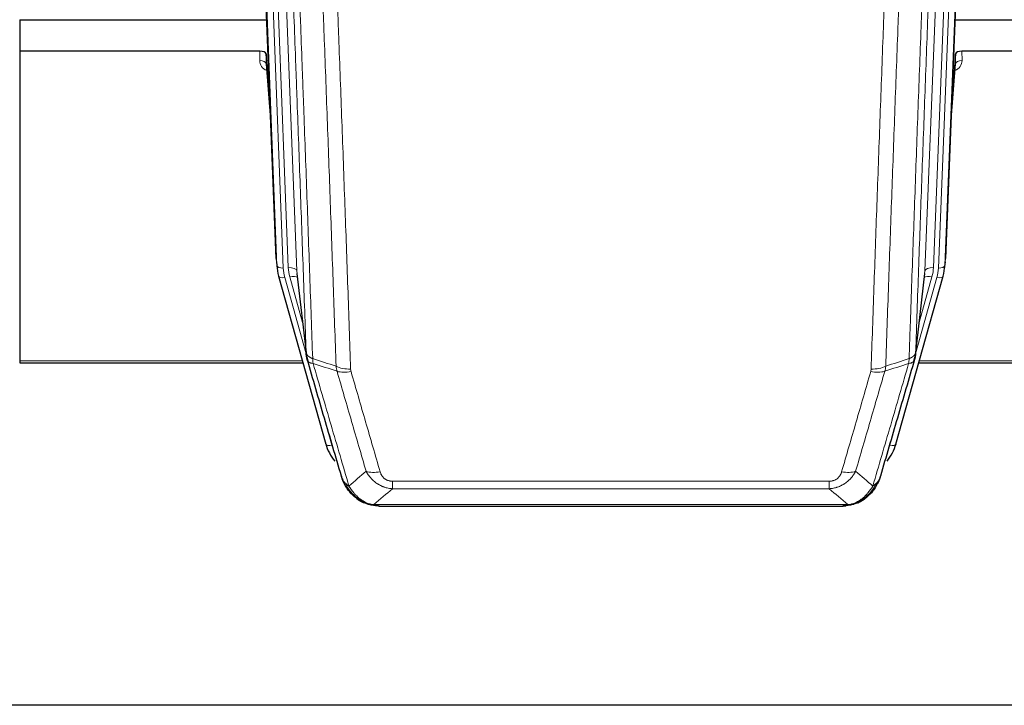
# Model space of a CAD drawing. Header units: inches. Extents: x 0 to 23760, y -13 to 16800.
# Tile 33 of 217: x 5695 to 6158, y 6136 to 6459. Entities that reach past the tile are written whole.
import ezdxf

# ---------------------------------------------------------------- set-up
doc = ezdxf.new("R2010")
doc.units = ezdxf.units.IN
doc.layers.add('254', color=7, linetype='Continuous', true_color=0xffffff)

msp = doc.modelspace()

# ---------------------------------------------------------------- linework, layer by layer
at = {"layer": '254', "color": 2, "linetype": 'Continuous', "lineweight": 25}
for p, q in [((6143.546, 6679.522), (6130.429, 6346.321)), ((5815.62, 6346.321), (5803.047, 6665.684)), ((5695.024, 6458.608), (5811.199, 6458.608)), ((5695.024, 6458.608), (5695.024, 6443.798)), ((6134.85, 6458.608), (6168.024, 6458.608)), ((5695.024, 6443.798), (5695.024, 6298.33)), ((5807.927, 6443.798), (5695.024, 6443.798)), ((5810.926, 6442.548), (5810.915, 6437.971)), ((5812.749, 6419.266), (5810.926, 6442.548)), ((6135.123, 6442.548), (6133.3, 6419.266)), ((6135.134, 6437.971), (6135.123, 6442.548)), ((6168.024, 6443.798), (6138.122, 6443.798)), ((5810.922, 6437.792), (5813.129, 6409.593)), ((6132.92, 6409.593), (6135.127, 6437.792)), ((5815.742, 6344.736), (5816.116, 6341.478)), ((6129.933, 6341.478), (6130.307, 6344.736)), ((5825.417, 6339.335), (5829.833, 6300.816)), ((6116.216, 6300.816), (6120.632, 6339.335)), ((5816.778, 6338.111), (5816.797, 6338.015)), ((5816.797, 6338.015), (5838.971, 6259.129)), ((6107.078, 6259.129), (6129.252, 6338.015)), ((6129.252, 6338.015), (6129.271, 6338.111)), ((5695.024, 6298.33), (5695.024, 6297.299)), ((5695.024, 6297.299), (5828.243, 6297.299)), ((6117.805, 6297.299), (6252.024, 6297.299)), ((5857.022, 6231.513), (5856.922, 6231.542)), ((5863.964, 6230.037), (6082.085, 6230.037)), ((6089.027, 6231.513), (6089.127, 6231.542)), ((6197.524, 6136.365), (5080.524, 6136.365))]:
    msp.add_line(p, q, dxfattribs=at)
at = {"layer": '254', "color": 110, "linetype": 'Continuous', "lineweight": 13}
for p, q in [((5812.261, 6672.402), (5825.327, 6340.508)), ((6120.722, 6340.508), (6133.788, 6672.402)), ((6137.78, 6674.029), (6124.714, 6342.135)), ((6127.061, 6341.842), (6140.172, 6674.864)), ((6143.166, 6676.084), (6130.055, 6343.062)), ((5808.517, 6667.718), (5821.335, 6342.135)), ((5815.994, 6343.062), (5803.295, 6665.626)), ((5806.23, 6665.894), (5818.988, 6341.842)), ((5807.917, 6439.382), (5807.927, 6443.798)), ((6138.122, 6443.798), (6138.132, 6439.382)), ((5810.915, 6437.971), (5813.122, 6409.784)), ((6132.927, 6409.784), (6135.134, 6437.971)), ((5815.62, 6346.321), (5815.994, 6343.062)), ((6130.055, 6343.062), (6130.429, 6346.321)), ((5825.327, 6340.508), (5829.704, 6302.328)), ((6116.345, 6302.328), (6120.722, 6340.508)), ((5819.685, 6337.441), (5829.758, 6301.607)), ((5828.058, 6316.296), (5822.032, 6337.734)), ((6116.291, 6301.607), (6126.364, 6337.441)), ((6117.991, 6316.296), (6124.017, 6337.734)), ((5695.024, 6298.33), (5827.956, 6298.33)), ((6118.092, 6298.33), (6252.024, 6298.33)), ((5837.134, 6275.367), (5841.859, 6258.555)), ((6104.19, 6258.555), (6108.915, 6275.367)), ((5870.353, 6238.168), (5870.353, 6241.701)), ((5870.353, 6241.701), (6075.696, 6241.701)), ((6075.696, 6238.168), (6075.696, 6241.701)), ((6075.696, 6238.168), (5870.353, 6238.168)), ((5856.922, 6231.542), (5856.854, 6231.699)), ((5861.622, 6230.7), (6084.427, 6230.7)), ((6089.127, 6231.542), (6089.195, 6231.699))]:
    msp.add_line(p, q, dxfattribs=at)
at = {"layer": '254', "color": 2, "linetype": 'Continuous', "lineweight": 25}
for centre, major_axis, ratio, start_param, end_param in [((5807.928, 6442.505), (3, 0), 0.4313147, 0.033781, 1.5709509), ((6138.121, 6442.505), (-3, 0), 0.4313147, 4.7122344, 6.2494043), ((5843.006, 6343.978), (-27.027, -0.37), 0.8864308, 0.02276, 0.2319114), ((6103.043, 6343.978), (27.027, -0.37), 0.8864308, 6.0512739, 6.2604253), ((5865.166, 6265.142), (-27.014, -0.465), 0.8900028, 0.2292736, 0.604674), ((6080.883, 6265.142), (27.014, -0.465), 0.8900028, 5.6785113, 6.0539117)]:
    msp.add_ellipse(centre, major_axis=major_axis, ratio=ratio, start_param=start_param, end_param=end_param, dxfattribs=at)
at = {"layer": '254', "color": 110, "linetype": 'Continuous', "lineweight": 13}
for centre, major_axis, ratio, start_param, end_param in [((5813.92, 6439.382), (-6.003, -0.046), 0.8757409, 6.2743462, 7.3700502), ((5807.917, 6437.928), (-3, 0.007), 0.4848086, 3.1763596, 4.7135294), ((6132.129, 6439.382), (6.003, -0.046), 0.8757409, 5.1963204, 6.2920244), ((6138.132, 6437.928), (-3, -0.007), 0.4848086, 4.7112485, 6.2484184), ((5818.988, 6343.228), (2.998, 0.118), 0.4614673, 3.175787, 4.6942235), ((5843.006, 6342.593), (-24.033, -0.038), 0.8858289, 0.0334668, 0.2426182), ((5821.335, 6340.288), (3.997, 0.157), 0.4614673, 0.0341943, 1.5526308), ((5845.353, 6342.885), (-24.033, -0.038), 0.8858289, 0.0334668, 0.2426182), ((6124.714, 6340.288), (3.997, -0.157), 0.4614673, 1.5889619, 3.1073983), ((6100.696, 6342.885), (24.033, -0.038), 0.8858289, 6.0405671, 6.2497185), ((6103.043, 6342.593), (24.033, -0.038), 0.8858289, 6.0405671, 6.2497185), ((6127.061, 6343.228), (2.998, -0.118), 0.4614673, 4.7305545, 6.248991), ((5819.685, 6338.827), (2.888, 0.812), 0.4480327, 3.1416079, 4.5871119), ((5822.032, 6335.887), (3.851, 1.082), 0.4480327, 0.2500116, 1.4455193), ((6124.017, 6335.887), (3.851, -1.082), 0.4480327, 1.6960734, 2.8915811), ((6126.364, 6338.827), (2.888, -0.812), 0.4480327, 4.837666, 6.2831701), ((5850.658, 6299.978), (-9.994, -0.345), 0.559112, 0.7940626, 1.551472), ((5850.845, 6298.805), (-9.604, -2.788), 0.5442898, 0.6684637, 1.414101), ((6095.204, 6298.805), (-9.604, 2.788), 0.5442898, 1.7274916, 2.473129), ((6095.391, 6299.978), (-9.994, 0.345), 0.559112, 1.5901207, 2.34753), ((5841.859, 6259.94), (2.888, 0.812), 0.4480327, 3.1416079, 4.5871119), ((6104.19, 6259.94), (2.888, -0.812), 0.4480327, 4.837666, 6.2831701), ((5864.506, 6251.923), (-9.598, -2.808), 0.562843, 0.6646512, 1.4076092), ((6081.543, 6251.923), (9.598, -2.808), 0.562843, 4.8755761, 5.6185342)]:
    msp.add_ellipse(centre, major_axis=major_axis, ratio=ratio, start_param=start_param, end_param=end_param, dxfattribs=at)
for points, knots in [([(5829.704, 6302.328), (5829.259, 6315.175), (5828.353, 6341.026), (5826.946, 6380.27), (5825.976, 6406.744), (5825.422, 6421.723), (5825.36, 6423.389), (5825.236, 6426.722), (5825.05, 6431.726), (5824.613, 6443.425), (5824.235, 6453.493), (5823.917, 6461.907), (5823.853, 6463.591), (5823.725, 6466.961), (5823.534, 6472.018), (5823.083, 6483.842), (5822.693, 6494.015), (5821.907, 6514.41), (5820.844, 6541.737), (5819.203, 6583.132), (5818.078, 6610.996), (5817.509, 6624.996)], [0, 0, 0, 0, 0.125, 0.25, 0.375, 0.375, 0.390625, 0.390625, 0.40625, 0.4375, 0.5, 0.5, 0.515625, 0.515625, 0.53125, 0.5625, 0.625, 0.625, 0.75, 0.875, 1, 1, 1, 1]), ([(5820.564, 6623.216), (5821.135, 6609.163), (5822.263, 6581.192), (5823.908, 6539.64), (5824.975, 6512.209), (5825.763, 6491.736), (5826.154, 6481.525), (5826.606, 6469.657), (5826.798, 6464.58), (5826.926, 6461.197), (5826.99, 6459.507), (5827.309, 6451.061), (5827.689, 6440.954), (5828.126, 6429.211), (5828.313, 6424.188), (5828.437, 6420.842), (5828.499, 6419.17), (5829.055, 6404.134), (5830.028, 6377.559), (5831.439, 6338.165), (5832.347, 6312.216), (5832.793, 6299.319)], [0, 0, 0, 0, 0.125, 0.25, 0.375, 0.375, 0.4375, 0.46875, 0.484375, 0.484375, 0.5, 0.5, 0.5625, 0.59375, 0.609375, 0.609375, 0.625, 0.625, 0.75, 0.875, 1, 1, 1, 1]), ([(6113.256, 6299.319), (6113.312, 6300.931), (6113.367, 6302.545), (6113.48, 6305.774), (6113.648, 6310.621), (6114.044, 6321.956), (6114.387, 6331.716), (6115.08, 6351.292), (6116.021, 6377.548), (6117.479, 6417.393), (6118.483, 6444.264), (6119.057, 6459.465), (6119.121, 6461.155), (6119.249, 6464.538), (6119.442, 6469.615), (6119.893, 6481.486), (6120.285, 6491.701), (6120.613, 6500.235), (6120.679, 6501.943), (6120.811, 6505.361), (6121.009, 6510.491), (6121.474, 6522.483), (6121.877, 6532.799), (6122.689, 6553.481), (6123.786, 6581.189), (6124.914, 6609.163), (6125.485, 6623.216)], [0, 0, 0, 0, 0.015625, 0.015625, 0.03125, 0.0625, 0.125, 0.125, 0.25, 0.375, 0.5, 0.5, 0.515625, 0.515625, 0.53125, 0.5625, 0.625, 0.625, 0.640625, 0.640625, 0.65625, 0.6875, 0.75, 0.75, 0.875, 1, 1, 1, 1]), ([(6128.54, 6624.996), (6127.971, 6610.996), (6126.846, 6583.129), (6125.752, 6555.525), (6124.943, 6534.921), (6124.541, 6524.644), (6124.077, 6512.697), (6123.879, 6507.586), (6123.748, 6504.181), (6123.682, 6502.48), (6123.354, 6493.978), (6122.964, 6483.802), (6122.514, 6471.976), (6122.322, 6466.918), (6122.194, 6463.548), (6122.13, 6461.864), (6121.558, 6446.72), (6120.557, 6419.952), (6119.102, 6380.258), (6117.696, 6341.024), (6116.79, 6315.175), (6116.345, 6302.328)], [0, 0, 0, 0, 0.125, 0.25, 0.25, 0.3125, 0.34375, 0.359375, 0.359375, 0.375, 0.375, 0.4375, 0.46875, 0.484375, 0.484375, 0.5, 0.5, 0.625, 0.75, 0.875, 1, 1, 1, 1]), ([(5843.79, 6295.751), (5843.352, 6308.448), (5842.46, 6333.993), (5841.538, 6359.84), (5840.835, 6379.338), (5840.599, 6385.857), (5840.123, 6398.931), (5839.882, 6405.487), (5839.156, 6425.211), (5838.664, 6438.431), (5838.04, 6455.045), (5837.915, 6458.372), (5837.663, 6465.034), (5837.284, 6475.039), (5836.901, 6485.081), (5836.129, 6505.214), (5835.086, 6532.188), (5833.476, 6573.04), (5832.374, 6600.535), (5831.816, 6614.348)], [0, 0, 0, 0, 0.125, 0.25, 0.25, 0.3125, 0.3125, 0.375, 0.375, 0.5, 0.5, 0.53125, 0.53125, 0.5625, 0.625, 0.625, 0.75, 0.875, 1, 1, 1, 1]), ([(5838.699, 6613.388), (5839.256, 6599.557), (5840.357, 6572.027), (5841.965, 6531.123), (5843.007, 6504.115), (5843.778, 6483.956), (5844.16, 6473.902), (5844.539, 6463.884), (5844.79, 6457.213), (5844.915, 6453.882), (5845.539, 6437.247), (5846.03, 6424.009), (5846.755, 6404.26), (5846.995, 6397.696), (5847.471, 6384.605), (5847.707, 6378.079), (5848.409, 6358.556), (5849.33, 6332.676), (5850.22, 6307.098), (5850.658, 6294.385)], [0, 0, 0, 0, 0.125, 0.25, 0.375, 0.375, 0.4375, 0.46875, 0.46875, 0.5, 0.5, 0.625, 0.625, 0.6875, 0.6875, 0.75, 0.75, 0.875, 1, 1, 1, 1]), ([(6095.391, 6294.385), (6095.829, 6307.098), (6096.719, 6332.676), (6097.64, 6358.556), (6098.342, 6378.079), (6098.578, 6384.605), (6099.054, 6397.696), (6099.294, 6404.26), (6100.019, 6424.009), (6100.51, 6437.247), (6101.134, 6453.882), (6101.259, 6457.213), (6101.51, 6463.884), (6101.889, 6473.902), (6102.271, 6483.956), (6103.042, 6504.115), (6104.084, 6531.123), (6105.692, 6572.027), (6106.792, 6599.557), (6107.35, 6613.388)], [0, 0, 0, 0, 0.125, 0.25, 0.25, 0.3125, 0.3125, 0.375, 0.375, 0.5, 0.5, 0.53125, 0.53125, 0.5625, 0.625, 0.625, 0.75, 0.875, 1, 1, 1, 1]), ([(6114.233, 6614.348), (6113.675, 6600.535), (6112.573, 6573.04), (6110.963, 6532.188), (6109.92, 6505.214), (6109.148, 6485.081), (6108.765, 6475.039), (6108.386, 6465.034), (6108.134, 6458.372), (6108.009, 6455.045), (6107.385, 6438.431), (6106.893, 6425.211), (6106.166, 6405.487), (6105.926, 6398.931), (6105.45, 6385.857), (6105.214, 6379.338), (6104.511, 6359.84), (6103.589, 6333.993), (6102.697, 6308.448), (6102.259, 6295.751)], [0, 0, 0, 0, 0.125, 0.25, 0.375, 0.375, 0.4375, 0.46875, 0.46875, 0.5, 0.5, 0.625, 0.625, 0.6875, 0.6875, 0.75, 0.75, 0.875, 1, 1, 1, 1]), ([(5829.704, 6302.328), (5829.705, 6302.32), (5829.706, 6302.304), (5829.71, 6302.28), (5829.713, 6302.257), (5829.716, 6302.233), (5829.72, 6302.209), (5829.724, 6302.186), (5829.729, 6302.162), (5829.733, 6302.139), (5829.738, 6302.115), (5829.743, 6302.091), (5829.748, 6302.068), (5829.754, 6302.044), (5829.76, 6302.021), (5829.766, 6301.997), (5829.772, 6301.974), (5829.779, 6301.95), (5829.786, 6301.927), (5829.793, 6301.904), (5829.8, 6301.88), (5829.808, 6301.857), (5829.816, 6301.834), (5829.824, 6301.81), (5829.832, 6301.787), (5829.841, 6301.764), (5829.85, 6301.74), (5829.859, 6301.717), (5829.868, 6301.694), (5829.878, 6301.671), (5829.888, 6301.648), (5829.898, 6301.625), (5829.908, 6301.602), (5829.919, 6301.579), (5829.93, 6301.556), (5829.941, 6301.533), (5829.952, 6301.51), (5829.964, 6301.487), (5829.976, 6301.464), (5829.988, 6301.441), (5830, 6301.419), (5830.013, 6301.396), (5830.026, 6301.373), (5830.039, 6301.351), (5830.052, 6301.328), (5830.066, 6301.306), (5830.08, 6301.283), (5830.094, 6301.261), (5830.108, 6301.238), (5830.123, 6301.216), (5830.137, 6301.193), (5830.152, 6301.171), (5830.168, 6301.149), (5830.183, 6301.127), (5830.199, 6301.105), (5830.215, 6301.082), (5830.231, 6301.06), (5830.248, 6301.038), (5830.265, 6301.016), (5830.282, 6300.994), (5830.299, 6300.973), (5830.316, 6300.951), (5830.334, 6300.929), (5830.352, 6300.907), (5830.37, 6300.886), (5830.389, 6300.864), (5830.407, 6300.843), (5830.426, 6300.821), (5830.445, 6300.8), (5830.465, 6300.778), (5830.484, 6300.757), (5830.504, 6300.736), (5830.524, 6300.715), (5830.545, 6300.694), (5830.565, 6300.672), (5830.586, 6300.651), (5830.613, 6300.624), (5830.647, 6300.591), (5830.688, 6300.553), (5830.729, 6300.514), (5830.772, 6300.476), (5830.815, 6300.438), (5830.859, 6300.4), (5830.904, 6300.363), (5830.949, 6300.326), (5830.996, 6300.289), (5831.043, 6300.253), (5831.091, 6300.216), (5831.139, 6300.181), (5831.189, 6300.145), (5831.239, 6300.11), (5831.29, 6300.075), (5831.342, 6300.04), (5831.394, 6300.006), (5831.447, 6299.972), (5831.501, 6299.939), (5831.556, 6299.905), (5831.611, 6299.873), (5831.667, 6299.84), (5831.724, 6299.808), (5831.781, 6299.776), (5831.84, 6299.745), (5831.899, 6299.714), (5831.958, 6299.683), (5832.018, 6299.653), (5832.079, 6299.623), (5832.141, 6299.593), (5832.203, 6299.564), (5832.266, 6299.535), (5832.33, 6299.507), (5832.394, 6299.479), (5832.459, 6299.451), (5832.525, 6299.424), (5832.591, 6299.397), (5832.658, 6299.371), (5832.725, 6299.345), (5832.77, 6299.328), (5832.793, 6299.319)], [0, 0, 0, 0, 0.0066687, 0.0133374, 0.0200061, 0.0266746, 0.0333432, 0.0400116, 0.0466801, 0.0533484, 0.0600168, 0.066685, 0.0733532, 0.0800214, 0.0866895, 0.0933575, 0.1000255, 0.1066935, 0.1133614, 0.1200292, 0.126697, 0.1333647, 0.1400324, 0.1467001, 0.1533676, 0.1600352, 0.1667026, 0.1733701, 0.1800374, 0.1867047, 0.193372, 0.2000392, 0.2067064, 0.2133735, 0.2200405, 0.2267075, 0.2333745, 0.2400414, 0.2467082, 0.253375, 0.2600418, 0.2667085, 0.2733751, 0.2800417, 0.2867082, 0.2933747, 0.3000412, 0.3067075, 0.3133739, 0.3200401, 0.3267064, 0.3333725, 0.3400387, 0.3467047, 0.3533708, 0.3600367, 0.3667026, 0.3733685, 0.3800343, 0.3867001, 0.3933658, 0.4000315, 0.4066971, 0.4133626, 0.4200281, 0.4266936, 0.433359, 0.4400243, 0.4466896, 0.4533549, 0.4600201, 0.4666852, 0.4733503, 0.4800154, 0.4866804, 0.4933453, 0.5000102, 0.5125098, 0.5250093, 0.5375088, 0.5500082, 0.5625077, 0.5750071, 0.5875066, 0.600006, 0.6125054, 0.6250049, 0.6375043, 0.6500037, 0.6625032, 0.6750026, 0.6875021, 0.7000016, 0.7125011, 0.7250006, 0.7375001, 0.7499997, 0.7624993, 0.7749989, 0.7874985, 0.7999982, 0.812498, 0.8249977, 0.8374975, 0.8499974, 0.8624973, 0.8749972, 0.8874972, 0.8999973, 0.9124974, 0.9249976, 0.9374978, 0.9499981, 0.9624985, 0.9749989, 0.9874994, 1, 1, 1, 1]), ([(6113.256, 6299.319), (6113.268, 6299.324), (6113.294, 6299.334), (6113.332, 6299.348), (6113.37, 6299.363), (6113.408, 6299.378), (6113.446, 6299.393), (6113.485, 6299.408), (6113.523, 6299.424), (6113.562, 6299.44), (6113.601, 6299.456), (6113.64, 6299.473), (6113.678, 6299.489), (6113.717, 6299.507), (6113.756, 6299.524), (6113.795, 6299.542), (6113.835, 6299.559), (6113.874, 6299.578), (6113.913, 6299.596), (6113.952, 6299.615), (6113.991, 6299.634), (6114.03, 6299.654), (6114.07, 6299.673), (6114.109, 6299.693), (6114.148, 6299.714), (6114.187, 6299.734), (6114.226, 6299.755), (6114.266, 6299.776), (6114.305, 6299.798), (6114.344, 6299.82), (6114.383, 6299.842), (6114.421, 6299.865), (6114.46, 6299.887), (6114.499, 6299.91), (6114.538, 6299.934), (6114.576, 6299.958), (6114.614, 6299.982), (6114.653, 6300.006), (6114.691, 6300.031), (6114.729, 6300.056), (6114.767, 6300.082), (6114.804, 6300.107), (6114.842, 6300.134), (6114.879, 6300.16), (6114.916, 6300.187), (6114.953, 6300.214), (6114.99, 6300.242), (6115.026, 6300.269), (6115.062, 6300.298), (6115.098, 6300.326), (6115.134, 6300.355), (6115.169, 6300.384), (6115.205, 6300.414), (6115.24, 6300.444), (6115.274, 6300.474), (6115.308, 6300.505), (6115.342, 6300.536), (6115.376, 6300.567), (6115.409, 6300.599), (6115.444, 6300.633), (6115.481, 6300.67), (6115.52, 6300.709), (6115.557, 6300.748), (6115.594, 6300.788), (6115.63, 6300.828), (6115.665, 6300.868), (6115.699, 6300.909), (6115.733, 6300.949), (6115.765, 6300.99), (6115.797, 6301.031), (6115.828, 6301.072), (6115.858, 6301.114), (6115.887, 6301.155), (6115.915, 6301.197), (6115.943, 6301.239), (6115.969, 6301.281), (6115.995, 6301.323), (6116.02, 6301.365), (6116.044, 6301.408), (6116.067, 6301.451), (6116.089, 6301.493), (6116.111, 6301.536), (6116.131, 6301.579), (6116.151, 6301.623), (6116.17, 6301.666), (6116.188, 6301.709), (6116.205, 6301.753), (6116.221, 6301.797), (6116.236, 6301.84), (6116.251, 6301.884), (6116.264, 6301.928), (6116.277, 6301.972), (6116.288, 6302.017), (6116.299, 6302.061), (6116.309, 6302.105), (6116.318, 6302.15), (6116.326, 6302.194), (6116.334, 6302.239), (6116.34, 6302.283), (6116.343, 6302.313), (6116.345, 6302.328)], [0, 0, 0, 0, 0.0069372, 0.0139334, 0.0209887, 0.028103, 0.0352764, 0.0425088, 0.0498003, 0.0571509, 0.0645605, 0.0720292, 0.0795569, 0.0871437, 0.0947896, 0.1024945, 0.1102584, 0.1180815, 0.1259636, 0.1339048, 0.141905, 0.1499643, 0.1580827, 0.1662601, 0.1744966, 0.1827922, 0.1911468, 0.1995605, 0.2080333, 0.2165651, 0.225156, 0.233806, 0.2425151, 0.2512832, 0.2601104, 0.2689967, 0.277942, 0.2869465, 0.29601, 0.3051325, 0.3143142, 0.3235549, 0.3328547, 0.3422136, 0.3516315, 0.3611085, 0.3706446, 0.3802398, 0.3898941, 0.3996074, 0.4093798, 0.4192113, 0.4291019, 0.4390515, 0.4490602, 0.459128, 0.4692549, 0.4794409, 0.4896859, 0.4999901, 0.5124905, 0.524991, 0.5374914, 0.5499918, 0.5624922, 0.5749926, 0.587493, 0.5999934, 0.6124937, 0.6249941, 0.6374944, 0.6499948, 0.6624951, 0.6749954, 0.6874957, 0.699996, 0.7124963, 0.7249966, 0.7374968, 0.7499971, 0.7624973, 0.7749976, 0.7874978, 0.799998, 0.8124982, 0.8249984, 0.8374986, 0.8499988, 0.8624989, 0.8749991, 0.8874992, 0.8999993, 0.9124995, 0.9249996, 0.9374997, 0.9499998, 0.9624998, 0.9749999, 0.9875, 1, 1, 1, 1]), ([(5830.26, 6298.877), (5830.281, 6298.631), (5830.359, 6298.4), (5830.623, 6297.98), (5830.808, 6297.792), (5831.28, 6297.47), (5831.565, 6297.336), (5832.224, 6297.133), (5832.596, 6297.063), (5833.005, 6297.029)], [0, 0, 0, 0, 0.25, 0.25, 0.5, 0.5, 0.75, 0.75, 1, 1, 1, 1]), ([(5833.005, 6297.029), (5832.93, 6297.401), (5832.888, 6297.773), (5832.83, 6298.531), (5832.814, 6298.918), (5832.793, 6299.319)], [0, 0, 0, 0, 0.5, 0.5, 1, 1, 1, 1]), ([(5833.005, 6297.029), (5835.827, 6287.335), (5838.643, 6277.688), (5842.857, 6263.285), (5844.259, 6258.495), (5847.062, 6248.94), (5848.461, 6244.173), (5849.859, 6239.419)], [0, 0, 0, 0, 0.5, 0.5, 0.75, 0.75, 1, 1, 1, 1]), ([(6096.19, 6239.419), (6097.588, 6244.173), (6098.987, 6248.94), (6101.79, 6258.495), (6103.192, 6263.285), (6107.406, 6277.688), (6110.222, 6287.335), (6113.044, 6297.029)], [0, 0, 0, 0, 0.25, 0.25, 0.5, 0.5, 1, 1, 1, 1]), ([(6113.256, 6299.319), (6113.235, 6298.918), (6113.219, 6298.531), (6113.161, 6297.773), (6113.119, 6297.401), (6113.044, 6297.029)], [0, 0, 0, 0, 0.5, 0.5, 1, 1, 1, 1]), ([(6113.044, 6297.029), (6113.452, 6297.063), (6113.825, 6297.133), (6114.484, 6297.336), (6114.769, 6297.47), (6115.241, 6297.792), (6115.426, 6297.98), (6115.69, 6298.4), (6115.768, 6298.631), (6115.789, 6298.877)], [0, 0, 0, 0, 0.25, 0.25, 0.5, 0.5, 0.75, 0.75, 1, 1, 1, 1]), ([(5857.926, 6246.381), (5856.791, 6250.267), (5855.654, 6254.161), (5853.379, 6261.963), (5852.24, 6265.872), (5848.821, 6277.622), (5846.537, 6285.485), (5844.249, 6293.378)], [0, 0, 0, 0, 0.25, 0.25, 0.5, 0.5, 1, 1, 1, 1]), ([(5850.845, 6293.207), (5850.789, 6293.401), (5850.746, 6293.596), (5850.683, 6293.988), (5850.664, 6294.186), (5850.658, 6294.385)], [0, 0, 0, 0, 0.5, 0.5, 1, 1, 1, 1]), ([(5850.845, 6293.207), (5853.13, 6285.302), (5855.412, 6277.427), (5858.827, 6265.658), (5859.964, 6261.743), (5862.237, 6253.928), (5863.372, 6250.029), (5864.506, 6246.136)], [0, 0, 0, 0, 0.5, 0.5, 0.75, 0.75, 1, 1, 1, 1]), ([(6081.543, 6246.136), (6082.677, 6250.029), (6083.812, 6253.928), (6086.084, 6261.743), (6087.222, 6265.658), (6090.637, 6277.427), (6092.919, 6285.302), (6095.204, 6293.207)], [0, 0, 0, 0, 0.25, 0.25, 0.5, 0.5, 1, 1, 1, 1]), ([(6101.8, 6293.378), (6099.512, 6285.485), (6097.228, 6277.622), (6093.809, 6265.872), (6092.67, 6261.963), (6090.395, 6254.161), (6089.258, 6250.267), (6088.123, 6246.381)], [0, 0, 0, 0, 0.5, 0.5, 0.75, 0.75, 1, 1, 1, 1]), ([(6095.391, 6294.385), (6095.385, 6294.186), (6095.366, 6293.988), (6095.303, 6293.596), (6095.26, 6293.401), (6095.204, 6293.207)], [0, 0, 0, 0, 0.5, 0.5, 1, 1, 1, 1]), ([(5870.353, 6238.168), (5870.018, 6238.191), (5869.685, 6238.224), (5869.022, 6238.312), (5868.694, 6238.365), (5867.718, 6238.557), (5867.08, 6238.726), (5866.378, 6238.963), (5866.3, 6238.99), (5866.144, 6239.045), (5866.067, 6239.073), (5865.835, 6239.16), (5865.682, 6239.22), (5865.228, 6239.408), (5864.633, 6239.678), (5864.06, 6239.985), (5863.639, 6240.23), (5863.43, 6240.356), (5863.225, 6240.488), (5863.089, 6240.577), (5863.021, 6240.622), (5862.415, 6241.031), (5861.907, 6241.427), (5861.188, 6242.066), (5860.956, 6242.287), (5860.617, 6242.629), (5860.506, 6242.745), (5860.288, 6242.981), (5860.18, 6243.1), (5859.653, 6243.706), (5859.265, 6244.212), (5858.55, 6245.266), (5858.223, 6245.814), (5857.926, 6246.381)], [0, 0, 0, 0, 0.0625, 0.0625, 0.125, 0.125, 0.25, 0.25, 0.265625, 0.265625, 0.28125, 0.28125, 0.3125, 0.3125, 0.375, 0.4375, 0.4375, 0.46875, 0.484375, 0.484375, 0.5, 0.5, 0.625, 0.625, 0.6875, 0.6875, 0.71875, 0.71875, 0.75, 0.75, 0.875, 0.875, 1, 1, 1, 1]), ([(5870.353, 6241.701), (5870.171, 6241.701), (5869.988, 6241.707), (5869.624, 6241.733), (5869.445, 6241.753), (5869.089, 6241.807), (5868.914, 6241.84), (5868.567, 6241.923), (5868.396, 6241.971), (5868.185, 6242.041), (5868.143, 6242.056), (5868.059, 6242.086), (5867.935, 6242.132), (5867.814, 6242.182), (5867.575, 6242.287), (5867.267, 6242.44), (5866.98, 6242.619), (5866.807, 6242.738), (5866.772, 6242.762), (5866.704, 6242.812), (5866.671, 6242.837), (5866.571, 6242.913), (5866.506, 6242.965), (5866.316, 6243.124), (5866.197, 6243.234), (5865.97, 6243.462), (5865.863, 6243.58), (5865.66, 6243.823), (5865.565, 6243.948), (5865.452, 6244.109), (5865.429, 6244.141), (5865.385, 6244.206), (5865.364, 6244.239), (5865.3, 6244.337), (5865.259, 6244.403), (5865.14, 6244.602), (5865.067, 6244.737), (5864.93, 6245.009), (5864.866, 6245.147), (5864.69, 6245.564), (5864.59, 6245.848), (5864.506, 6246.136)], [0, 0, 0, 0, 0.0625, 0.0625, 0.125, 0.125, 0.1875, 0.1875, 0.25, 0.25, 0.265625, 0.265625, 0.28125, 0.3125, 0.3125, 0.375, 0.4375, 0.4375, 0.453125, 0.453125, 0.46875, 0.46875, 0.5, 0.5, 0.5625, 0.5625, 0.625, 0.625, 0.6875, 0.6875, 0.703125, 0.703125, 0.71875, 0.71875, 0.75, 0.75, 0.8125, 0.8125, 0.875, 0.875, 1, 1, 1, 1]), ([(6088.123, 6246.381), (6087.825, 6245.813), (6087.499, 6245.266), (6086.786, 6244.215), (6086.399, 6243.71), (6085.771, 6242.988), (6085.499, 6242.694), (6085.214, 6242.41), (6085.099, 6242.297), (6085.041, 6242.241), (6084.865, 6242.074), (6084.746, 6241.965), (6084.144, 6241.429), (6083.635, 6241.032), (6082.963, 6240.578), (6082.826, 6240.489), (6082.619, 6240.359), (6082.55, 6240.316), (6082.41, 6240.231), (6082.34, 6240.19), (6081.988, 6239.985), (6081.701, 6239.831), (6080.825, 6239.398), (6080.22, 6239.148), (6079.517, 6238.91), (6079.438, 6238.885), (6079.28, 6238.834), (6079.201, 6238.81), (6078.963, 6238.739), (6078.804, 6238.694), (6078.324, 6238.567), (6078.002, 6238.492), (6077.026, 6238.301), (6076.366, 6238.214), (6075.696, 6238.168)], [0, 0, 0, 0, 0.125, 0.125, 0.25, 0.25, 0.3125, 0.328125, 0.328125, 0.34375, 0.34375, 0.375, 0.375, 0.5, 0.5, 0.53125, 0.53125, 0.546875, 0.546875, 0.5625, 0.5625, 0.625, 0.625, 0.75, 0.75, 0.765625, 0.765625, 0.78125, 0.78125, 0.8125, 0.8125, 0.875, 0.875, 1, 1, 1, 1]), ([(6081.543, 6246.136), (6081.522, 6246.064), (6081.5, 6245.992), (6081.453, 6245.849), (6081.429, 6245.777), (6081.354, 6245.564), (6081.3, 6245.423), (6081.182, 6245.145), (6081.118, 6245.008), (6080.982, 6244.736), (6080.908, 6244.602), (6080.751, 6244.338), (6080.667, 6244.208), (6080.532, 6244.015), (6080.485, 6243.952), (6080.389, 6243.826), (6080.339, 6243.764), (6080.185, 6243.579), (6080.077, 6243.461), (6079.849, 6243.231), (6079.729, 6243.121), (6079.54, 6242.962), (6079.443, 6242.884), (6079.342, 6242.809), (6079.274, 6242.76), (6079.239, 6242.736), (6079.064, 6242.616), (6078.92, 6242.526), (6078.473, 6242.277), (6078.156, 6242.138), (6077.736, 6241.999), (6077.651, 6241.972), (6077.478, 6241.923), (6077.391, 6241.901), (6077.13, 6241.839), (6076.954, 6241.806), (6076.599, 6241.753), (6076.42, 6241.733), (6076.06, 6241.707), (6075.878, 6241.701), (6075.696, 6241.701)], [0, 0, 0, 0, 0.03125, 0.03125, 0.0625, 0.0625, 0.125, 0.125, 0.1875, 0.1875, 0.25, 0.25, 0.3125, 0.3125, 0.34375, 0.34375, 0.375, 0.375, 0.4375, 0.4375, 0.5, 0.5, 0.53125, 0.546875, 0.546875, 0.5625, 0.5625, 0.625, 0.625, 0.75, 0.75, 0.78125, 0.78125, 0.8125, 0.8125, 0.875, 0.875, 0.9375, 0.9375, 1, 1, 1, 1]), ([(5846.942, 6242.333), (5847.098, 6242.049), (5847.278, 6241.773), (5847.682, 6241.244), (5847.907, 6240.991), (5848.152, 6240.749)], [0, 0, 0, 0, 0.5, 0.5, 1, 1, 1, 1]), ([(6099.107, 6242.333), (6099.068, 6242.263), (6099.028, 6242.193), (6098.86, 6241.915), (6098.721, 6241.712), (6098.418, 6241.315), (6098.254, 6241.122), (6098.018, 6240.872), (6097.958, 6240.81), (6097.897, 6240.749)], [0, 0, 0, 0, 0.125, 0.125, 0.5, 0.5, 0.875, 0.875, 1, 1, 1, 1]), ([(5851.81, 6235.424), (5851.439, 6235.813), (5851.082, 6236.219), (5849.721, 6237.902), (5848.851, 6239.296), (5848.152, 6240.749)], [0, 0, 0, 0, 0.25, 0.25, 1, 1, 1, 1]), ([(5848.152, 6240.749), (5848.398, 6240.502), (5848.664, 6240.267), (5849.235, 6239.823), (5849.538, 6239.614), (5849.859, 6239.419)], [0, 0, 0, 0, 0.5, 0.5, 1, 1, 1, 1]), ([(5853.034, 6235.212), (5852.736, 6235.528), (5852.445, 6235.856), (5851.318, 6237.206), (5850.552, 6238.304), (5849.859, 6239.419)], [0, 0, 0, 0, 0.25, 0.25, 1, 1, 1, 1]), ([(6096.19, 6239.419), (6095.497, 6238.304), (6094.731, 6237.206), (6093.604, 6235.856), (6093.313, 6235.528), (6093.014, 6235.212)], [0, 0, 0, 0, 0.75, 0.75, 1, 1, 1, 1]), ([(6097.897, 6240.749), (6097.198, 6239.296), (6096.328, 6237.902), (6094.967, 6236.219), (6094.61, 6235.813), (6094.239, 6235.424)], [0, 0, 0, 0, 0.75, 0.75, 1, 1, 1, 1]), ([(6097.897, 6240.749), (6097.774, 6240.627), (6097.646, 6240.508), (6097.314, 6240.216), (6097.103, 6240.047), (6096.661, 6239.723), (6096.43, 6239.567), (6096.19, 6239.419)], [0, 0, 0, 0, 0.25, 0.25, 0.625, 0.625, 1, 1, 1, 1]), ([(5850.824, 6235.909), (5850.855, 6235.882), (5850.887, 6235.856), (5851.022, 6235.755), (5851.135, 6235.685), (5851.384, 6235.563), (5851.521, 6235.511), (5851.712, 6235.451), (5851.761, 6235.437), (5851.81, 6235.424)], [0, 0, 0, 0, 0.125, 0.125, 0.5, 0.5, 0.875, 0.875, 1, 1, 1, 1]), ([(5851.81, 6235.424), (5851.909, 6235.398), (5852.01, 6235.375), (5852.267, 6235.324), (5852.424, 6235.301), (5852.735, 6235.257), (5852.888, 6235.236), (5853.034, 6235.212)], [0, 0, 0, 0, 0.25, 0.25, 0.625, 0.625, 1, 1, 1, 1]), ([(5857.004, 6232.093), (5856.824, 6232.19), (5856.645, 6232.292), (5855.938, 6232.717), (5855.423, 6233.075), (5854.429, 6233.861), (5853.95, 6234.29), (5853.335, 6234.898), (5853.184, 6235.054), (5853.034, 6235.212)], [0, 0, 0, 0, 0.125, 0.125, 0.5, 0.5, 0.875, 0.875, 1, 1, 1, 1]), ([(5856.854, 6231.699), (5856.852, 6231.729), (5856.854, 6231.761), (5856.867, 6231.847), (5856.883, 6231.902), (5856.931, 6232.006), (5856.963, 6232.054), (5857.004, 6232.093)], [0, 0, 0, 0, 0.25, 0.25, 0.625, 0.625, 1, 1, 1, 1]), ([(5861.622, 6230.7), (5860.401, 6230.802), (5859.225, 6231.096), (5857.731, 6231.722), (5857.364, 6231.898), (5857.004, 6232.093)], [0, 0, 0, 0, 0.75, 0.75, 1, 1, 1, 1]), ([(6089.045, 6232.093), (6088.685, 6231.898), (6088.317, 6231.722), (6086.824, 6231.096), (6085.648, 6230.802), (6084.427, 6230.7)], [0, 0, 0, 0, 0.25, 0.25, 1, 1, 1, 1]), ([(6093.014, 6235.212), (6092.865, 6235.054), (6092.714, 6234.898), (6092.099, 6234.29), (6091.62, 6233.861), (6090.626, 6233.075), (6090.111, 6232.717), (6089.404, 6232.292), (6089.225, 6232.19), (6089.045, 6232.093)], [0, 0, 0, 0, 0.125, 0.125, 0.5, 0.5, 0.875, 0.875, 1, 1, 1, 1]), ([(6089.195, 6231.699), (6089.197, 6231.729), (6089.195, 6231.761), (6089.182, 6231.847), (6089.166, 6231.902), (6089.118, 6232.006), (6089.086, 6232.054), (6089.045, 6232.093)], [0, 0, 0, 0, 0.25, 0.25, 0.625, 0.625, 1, 1, 1, 1]), ([(6094.239, 6235.424), (6094.14, 6235.398), (6094.039, 6235.375), (6093.782, 6235.324), (6093.624, 6235.301), (6093.314, 6235.257), (6093.161, 6235.236), (6093.014, 6235.212)], [0, 0, 0, 0, 0.25, 0.25, 0.625, 0.625, 1, 1, 1, 1]), ([(6095.225, 6235.909), (6095.194, 6235.882), (6095.161, 6235.856), (6095.027, 6235.755), (6094.914, 6235.685), (6094.665, 6235.563), (6094.528, 6235.511), (6094.337, 6235.451), (6094.288, 6235.437), (6094.239, 6235.424)], [0, 0, 0, 0, 0.125, 0.125, 0.5, 0.5, 0.875, 0.875, 1, 1, 1, 1]), ([(5862.492, 6230.179), (5862.374, 6230.206), (5862.264, 6230.237), (5862.015, 6230.324), (5861.89, 6230.385), (5861.704, 6230.527), (5861.643, 6230.608), (5861.622, 6230.7)], [0, 0, 0, 0, 0.25, 0.25, 0.625, 0.625, 1, 1, 1, 1]), ([(6083.556, 6230.179), (6083.564, 6230.181), (6083.58, 6230.185), (6083.604, 6230.19), (6083.627, 6230.196), (6083.65, 6230.202), (6083.673, 6230.208), (6083.695, 6230.214), (6083.717, 6230.22), (6083.739, 6230.226), (6083.76, 6230.232), (6083.781, 6230.238), (6083.802, 6230.245), (6083.822, 6230.251), (6083.842, 6230.258), (6083.862, 6230.264), (6083.881, 6230.271), (6083.9, 6230.278), (6083.919, 6230.285), (6083.937, 6230.292), (6083.955, 6230.299), (6083.973, 6230.306), (6083.99, 6230.313), (6084.007, 6230.32), (6084.024, 6230.328), (6084.04, 6230.335), (6084.056, 6230.342), (6084.072, 6230.35), (6084.087, 6230.357), (6084.102, 6230.365), (6084.117, 6230.373), (6084.131, 6230.381), (6084.145, 6230.389), (6084.159, 6230.396), (6084.172, 6230.404), (6084.185, 6230.412), (6084.198, 6230.421), (6084.21, 6230.429), (6084.222, 6230.437), (6084.234, 6230.445), (6084.245, 6230.454), (6084.257, 6230.462), (6084.267, 6230.471), (6084.278, 6230.479), (6084.288, 6230.488), (6084.297, 6230.496), (6084.307, 6230.505), (6084.316, 6230.514), (6084.325, 6230.523), (6084.333, 6230.532), (6084.341, 6230.541), (6084.349, 6230.55), (6084.356, 6230.559), (6084.363, 6230.568), (6084.37, 6230.577), (6084.376, 6230.586), (6084.382, 6230.595), (6084.388, 6230.604), (6084.394, 6230.614), (6084.399, 6230.623), (6084.403, 6230.633), (6084.408, 6230.642), (6084.412, 6230.652), (6084.416, 6230.661), (6084.419, 6230.671), (6084.422, 6230.68), (6084.425, 6230.69), (6084.426, 6230.696), (6084.427, 6230.7)], [0, 0, 0, 0, 0.0185022, 0.0368847, 0.0551481, 0.073293, 0.0913199, 0.1092294, 0.1270222, 0.1446988, 0.1622598, 0.1797059, 0.1970378, 0.2142561, 0.2313614, 0.2483544, 0.265236, 0.2820066, 0.2986672, 0.3152184, 0.331661, 0.3479958, 0.3642235, 0.380345, 0.3963611, 0.4122725, 0.4280803, 0.4437851, 0.459388, 0.4748898, 0.4902915, 0.5055939, 0.5207981, 0.535905, 0.5509156, 0.565831, 0.5806521, 0.5953801, 0.6100159, 0.6245607, 0.6390157, 0.6533819, 0.6676604, 0.6818526, 0.6959596, 0.7099825, 0.7239227, 0.7377815, 0.75156, 0.7652597, 0.7788818, 0.7924277, 0.8058989, 0.8192966, 0.8326224, 0.8458776, 0.8590638, 0.8721825, 0.8852351, 0.8982233, 0.9111485, 0.9240124, 0.9368166, 0.9495628, 0.9622525, 0.9748874, 0.9874694, 1, 1, 1, 1])]:
    msp.add_open_spline(points, degree=3, knots=knots, dxfattribs=at)
at = {"layer": '254', "color": 2, "linetype": 'Continuous', "lineweight": 25}
for points, knots in [([(5830.26, 6298.877), (5830.255, 6298.894), (5830.245, 6298.929), (5830.23, 6298.981), (5830.214, 6299.035), (5830.199, 6299.089), (5830.184, 6299.145), (5830.169, 6299.202), (5830.153, 6299.26), (5830.138, 6299.319), (5830.122, 6299.379), (5830.107, 6299.44), (5830.092, 6299.503), (5830.076, 6299.566), (5830.061, 6299.631), (5830.046, 6299.697), (5830.031, 6299.764), (5830.016, 6299.832), (5830.001, 6299.902), (5829.986, 6299.972), (5829.971, 6300.044), (5829.957, 6300.117), (5829.943, 6300.19), (5829.929, 6300.266), (5829.915, 6300.342), (5829.901, 6300.419), (5829.888, 6300.498), (5829.867, 6300.624), (5829.841, 6300.794), (5829.813, 6301), (5829.789, 6301.192), (5829.77, 6301.37), (5829.754, 6301.532), (5829.741, 6301.679), (5829.731, 6301.812), (5829.723, 6301.929), (5829.717, 6302.031), (5829.713, 6302.117), (5829.709, 6302.189), (5829.707, 6302.245), (5829.705, 6302.286), (5829.704, 6302.312), (5829.704, 6302.324), (5829.704, 6302.328)], [0, 0, 0, 0, 0.0155037, 0.0313049, 0.0474035, 0.0637997, 0.0804935, 0.097485, 0.1147743, 0.1323613, 0.1502462, 0.1684289, 0.1869096, 0.2056883, 0.224765, 0.2441397, 0.2638126, 0.2837835, 0.3040527, 0.32462, 0.3454856, 0.3666494, 0.3881116, 0.409872, 0.4319308, 0.454288, 0.4769435, 0.4998975, 0.5635611, 0.6228928, 0.6778927, 0.7285606, 0.7748966, 0.8169007, 0.8545729, 0.8879131, 0.9169214, 0.9415977, 0.9619421, 0.9779545, 0.989635, 0.9969835, 1, 1, 1, 1]), ([(6116.345, 6302.328), (6116.345, 6302.317), (6116.343, 6302.277), (6116.34, 6302.191), (6116.333, 6302.052), (6116.321, 6301.859), (6116.303, 6301.613), (6116.274, 6301.314), (6116.232, 6300.962), (6116.188, 6300.662), (6116.15, 6300.431), (6116.125, 6300.288), (6116.098, 6300.149), (6116.072, 6300.014), (6116.044, 6299.883), (6116.016, 6299.755), (6115.988, 6299.632), (6115.96, 6299.513), (6115.931, 6299.397), (6115.903, 6299.286), (6115.874, 6299.178), (6115.846, 6299.074), (6115.817, 6298.974), (6115.798, 6298.909), (6115.789, 6298.877)], [0, 0, 0, 0, 0.0092499, 0.0337179, 0.073404, 0.128308, 0.1984299, 0.2837694, 0.3843264, 0.5001005, 0.5424888, 0.5838484, 0.6241794, 0.6634821, 0.7017567, 0.7390032, 0.7752221, 0.8104134, 0.8445775, 0.8777146, 0.909825, 0.9409091, 0.9709673, 1, 1, 1, 1]), ([(5846.303, 6244.108), (5844.972, 6248.63), (5843.639, 6253.163), (5840.972, 6262.25), (5839.636, 6266.804), (5835.625, 6280.496), (5832.946, 6289.666), (5830.26, 6298.877)], [0, 0, 0, 0, 0.25, 0.25, 0.5, 0.5, 1, 1, 1, 1]), ([(6115.789, 6298.877), (6113.103, 6289.666), (6110.423, 6280.496), (6106.413, 6266.804), (6105.077, 6262.25), (6102.41, 6253.163), (6101.077, 6248.63), (6099.746, 6244.108)], [0, 0, 0, 0, 0.5, 0.5, 0.75, 0.75, 1, 1, 1, 1]), ([(5850.334, 6236.611), (5850.323, 6236.624), (5850.299, 6236.65), (5850.264, 6236.69), (5850.229, 6236.731), (5850.193, 6236.772), (5850.157, 6236.814), (5850.12, 6236.857), (5850.083, 6236.901), (5850.046, 6236.945), (5850.008, 6236.99), (5849.97, 6237.035), (5849.932, 6237.082), (5849.893, 6237.129), (5849.854, 6237.177), (5849.815, 6237.225), (5849.775, 6237.275), (5849.735, 6237.325), (5849.694, 6237.375), (5849.654, 6237.427), (5849.613, 6237.479), (5849.571, 6237.532), (5849.53, 6237.586), (5849.488, 6237.641), (5849.445, 6237.696), (5849.403, 6237.753), (5849.36, 6237.81), (5849.317, 6237.867), (5849.274, 6237.926), (5849.231, 6237.985), (5849.187, 6238.046), (5849.143, 6238.107), (5849.099, 6238.169), (5849.055, 6238.231), (5849.011, 6238.295), (5848.966, 6238.359), (5848.921, 6238.424), (5848.876, 6238.49), (5848.831, 6238.557), (5848.786, 6238.624), (5848.74, 6238.693), (5848.695, 6238.762), (5848.649, 6238.832), (5848.603, 6238.904), (5848.557, 6238.975), (5848.512, 6239.048), (5848.466, 6239.122), (5848.419, 6239.196), (5848.373, 6239.272), (5848.327, 6239.348), (5848.281, 6239.425), (5848.235, 6239.503), (5848.188, 6239.582), (5848.142, 6239.662), (5848.096, 6239.743), (5848.05, 6239.825), (5848.004, 6239.907), (5847.958, 6239.991), (5847.911, 6240.075), (5847.865, 6240.161), (5847.82, 6240.247), (5847.774, 6240.334), (5847.728, 6240.422), (5847.682, 6240.511), (5847.637, 6240.601), (5847.592, 6240.692), (5847.547, 6240.784), (5847.502, 6240.877), (5847.457, 6240.97), (5847.412, 6241.065), (5847.368, 6241.161), (5847.324, 6241.257), (5847.28, 6241.355), (5847.236, 6241.453), (5847.193, 6241.553), (5847.15, 6241.653), (5847.107, 6241.755), (5847.064, 6241.857), (5847.022, 6241.96), (5846.98, 6242.065), (5846.939, 6242.17), (5846.898, 6242.276), (5846.857, 6242.383), (5846.816, 6242.491), (5846.776, 6242.601), (5846.737, 6242.711), (5846.698, 6242.822), (5846.659, 6242.934), (5846.621, 6243.047), (5846.584, 6243.161), (5846.546, 6243.276), (5846.51, 6243.392), (5846.474, 6243.509), (5846.438, 6243.627), (5846.403, 6243.746), (5846.369, 6243.865), (5846.335, 6243.986), (5846.313, 6244.067), (5846.303, 6244.108)], [0, 0, 0, 0, 0.0060657, 0.012223, 0.0184718, 0.0248123, 0.0312443, 0.0377679, 0.0443831, 0.0510899, 0.0578883, 0.0647782, 0.0717598, 0.0788329, 0.0859977, 0.093254, 0.1006019, 0.1080414, 0.1155725, 0.1231952, 0.1309095, 0.1387154, 0.1466129, 0.1546019, 0.1626826, 0.1708549, 0.1791188, 0.1874742, 0.1959213, 0.20446, 0.2130903, 0.2218121, 0.2306256, 0.2395307, 0.2485274, 0.2576156, 0.2667955, 0.276067, 0.2854301, 0.2948848, 0.3044311, 0.314069, 0.3237985, 0.3336196, 0.3435324, 0.3535367, 0.3636326, 0.3738202, 0.3840993, 0.3944701, 0.4049324, 0.4154864, 0.426132, 0.4368691, 0.4476979, 0.4586183, 0.4696303, 0.480734, 0.4919292, 0.503216, 0.5145945, 0.5260645, 0.5376262, 0.5492795, 0.5610244, 0.5728609, 0.584789, 0.5968087, 0.60892, 0.621123, 0.6334175, 0.6458037, 0.6582815, 0.6708509, 0.6835119, 0.6962645, 0.7091087, 0.7220445, 0.735072, 0.748191, 0.7614017, 0.774704, 0.7880979, 0.8015834, 0.8151605, 0.8288293, 0.8425896, 0.8564416, 0.8703852, 0.8844204, 0.8985472, 0.9127656, 0.9270756, 0.9414773, 0.9559705, 0.9705554, 0.9852319, 1, 1, 1, 1]), ([(5846.303, 6244.108), (5846.36, 6243.797), (5846.442, 6243.493), (5846.655, 6242.901), (5846.787, 6242.612), (5846.942, 6242.333)], [0, 0, 0, 0, 0.5, 0.5, 1, 1, 1, 1]), ([(5850.824, 6235.909), (5850.389, 6236.378), (5849.979, 6236.869), (5848.45, 6238.905), (5847.554, 6240.594), (5846.942, 6242.333)], [0, 0, 0, 0, 0.25, 0.25, 1, 1, 1, 1]), ([(6099.107, 6242.333), (6098.495, 6240.594), (6097.599, 6238.905), (6096.069, 6236.869), (6095.659, 6236.378), (6095.225, 6235.909)], [0, 0, 0, 0, 0.75, 0.75, 1, 1, 1, 1]), ([(6099.746, 6244.108), (6099.74, 6244.086), (6099.729, 6244.042), (6099.711, 6243.976), (6099.692, 6243.91), (6099.674, 6243.845), (6099.655, 6243.78), (6099.637, 6243.715), (6099.618, 6243.651), (6099.598, 6243.586), (6099.579, 6243.523), (6099.56, 6243.459), (6099.54, 6243.396), (6099.52, 6243.333), (6099.5, 6243.27), (6099.48, 6243.207), (6099.46, 6243.145), (6099.44, 6243.083), (6099.419, 6243.022), (6099.399, 6242.96), (6099.378, 6242.899), (6099.357, 6242.839), (6099.336, 6242.778), (6099.314, 6242.718), (6099.293, 6242.658), (6099.272, 6242.599), (6099.25, 6242.539), (6099.228, 6242.48), (6099.206, 6242.421), (6099.184, 6242.363), (6099.162, 6242.305), (6099.14, 6242.247), (6099.118, 6242.189), (6099.095, 6242.132), (6099.073, 6242.075), (6099.05, 6242.018), (6099.028, 6241.962), (6099.005, 6241.906), (6098.982, 6241.85), (6098.959, 6241.794), (6098.936, 6241.739), (6098.912, 6241.684), (6098.889, 6241.629), (6098.866, 6241.575), (6098.842, 6241.521), (6098.819, 6241.467), (6098.795, 6241.413), (6098.771, 6241.36), (6098.748, 6241.307), (6098.724, 6241.254), (6098.7, 6241.201), (6098.676, 6241.149), (6098.652, 6241.097), (6098.628, 6241.046), (6098.603, 6240.994), (6098.579, 6240.943), (6098.555, 6240.892), (6098.53, 6240.842), (6098.506, 6240.792), (6098.482, 6240.742), (6098.457, 6240.692), (6098.433, 6240.642), (6098.408, 6240.593), (6098.383, 6240.544), (6098.359, 6240.496), (6098.334, 6240.447), (6098.315, 6240.411), (6098.305, 6240.392), (6098.303, 6240.388)], [0, 0, 0, 0, 0.0171812, 0.0343046, 0.0513704, 0.0683783, 0.0853286, 0.1022212, 0.119056, 0.1358331, 0.1525524, 0.1692141, 0.185818, 0.2023642, 0.2188526, 0.2352834, 0.2516564, 0.2679717, 0.2842292, 0.3004291, 0.3165712, 0.3326555, 0.3486822, 0.3646511, 0.3805623, 0.3964158, 0.4122116, 0.4279496, 0.4436299, 0.4592525, 0.4748173, 0.4903244, 0.5057738, 0.5211655, 0.5364994, 0.5517757, 0.5669942, 0.5821549, 0.597258, 0.6123033, 0.6272909, 0.6422208, 0.6570929, 0.6719073, 0.686664, 0.701363, 0.7160042, 0.7305878, 0.7451136, 0.7595816, 0.773992, 0.7883446, 0.8026395, 0.8168767, 0.8310561, 0.8451778, 0.8592418, 0.8732481, 0.8871967, 0.9010875, 0.9149206, 0.928696, 0.9424136, 0.9560736, 0.9696758, 0.9832203, 0.996707, 1, 1, 1, 1]), ([(6099.746, 6244.108), (6099.662, 6243.647), (6099.52, 6243.196), (6099.257, 6242.617), (6099.185, 6242.474), (6099.107, 6242.333)], [0, 0, 0, 0, 0.75, 0.75, 1, 1, 1, 1]), ([(5850.394, 6236.476), (5850.416, 6236.432), (5850.439, 6236.388), (5850.518, 6236.253), (5850.58, 6236.162), (5850.706, 6236.018), (5850.763, 6235.963), (5850.824, 6235.909)], [0, 0, 0, 0, 0.2280377, 0.2280377, 0.6912151, 0.6912151, 1, 1, 1, 1]), ([(5853.335, 6233.651), (5852.689, 6234.134), (5852.073, 6234.659), (5851.265, 6235.445), (5851.042, 6235.675), (5850.824, 6235.909)], [0, 0, 0, 0, 0.7159091, 0.7159091, 1, 1, 1, 1]), ([(5856.854, 6231.699), (5856.625, 6231.81), (5856.398, 6231.928), (5855.496, 6232.42), (5854.837, 6232.842), (5853.567, 6233.78), (5852.957, 6234.296), (5852.185, 6235.039), (5851.996, 6235.23), (5851.81, 6235.424)], [0, 0, 0, 0, 0.125, 0.125, 0.5, 0.5, 0.875, 0.875, 1, 1, 1, 1]), ([(6094.239, 6235.424), (6094.053, 6235.23), (6093.864, 6235.039), (6093.092, 6234.296), (6092.482, 6233.78), (6091.212, 6232.842), (6090.553, 6232.42), (6089.651, 6231.928), (6089.424, 6231.81), (6089.195, 6231.699)], [0, 0, 0, 0, 0.125, 0.125, 0.5, 0.5, 0.875, 0.875, 1, 1, 1, 1]), ([(6095.225, 6235.909), (6095.007, 6235.675), (6094.783, 6235.445), (6093.91, 6234.595), (6093.219, 6234.015), (6092.492, 6233.488)], [0, 0, 0, 0, 0.2626999, 0.2626999, 1, 1, 1, 1]), ([(6095.604, 6236.379), (6095.548, 6236.277), (6095.479, 6236.174), (6095.342, 6236.018), (6095.286, 6235.963), (6095.225, 6235.909)], [0, 0, 0, 0, 0.6295096, 0.6295096, 1, 1, 1, 1]), ([(5862.492, 6230.179), (5861.082, 6230.268), (5859.646, 6230.575), (5857.775, 6231.276), (5857.311, 6231.476), (5856.854, 6231.699)], [0, 0, 0, 0, 0.75, 0.75, 1, 1, 1, 1]), ([(5859.02, 6230.784), (5858.94, 6230.808), (5858.861, 6230.832), (5858.188, 6231.044), (5857.6, 6231.263), (5857.022, 6231.513)], [0, 0, 0, 0, 0.1180686, 0.1180686, 1, 1, 1, 1]), ([(5864.164, 6230.039), (5864.09, 6230.038), (5864.016, 6230.037), (5863.72, 6230.038), (5863.498, 6230.047), (5863.071, 6230.082), (5862.865, 6230.107), (5862.613, 6230.153), (5862.552, 6230.166), (5862.492, 6230.179)], [0, 0, 0, 0, 0.125, 0.125, 0.5, 0.5, 0.875, 0.875, 1, 1, 1, 1]), ([(6081.885, 6230.039), (6081.899, 6230.039), (6081.928, 6230.038), (6081.969, 6230.038), (6082.01, 6230.037), (6082.049, 6230.037), (6082.088, 6230.037), (6082.125, 6230.037), (6082.161, 6230.037), (6082.197, 6230.038), (6082.231, 6230.038), (6082.264, 6230.039), (6082.296, 6230.04), (6082.327, 6230.04), (6082.357, 6230.041), (6082.386, 6230.042), (6082.414, 6230.043), (6082.441, 6230.044), (6082.467, 6230.046), (6082.491, 6230.047), (6082.515, 6230.048), (6082.538, 6230.049), (6082.559, 6230.05), (6082.58, 6230.051), (6082.599, 6230.053), (6082.617, 6230.054), (6082.635, 6230.055), (6082.651, 6230.056), (6082.666, 6230.057), (6082.68, 6230.058), (6082.694, 6230.059), (6082.706, 6230.06), (6082.717, 6230.06), (6082.727, 6230.061), (6082.736, 6230.062), (6082.743, 6230.062), (6082.75, 6230.063), (6082.756, 6230.063), (6082.761, 6230.064), (6082.773, 6230.065), (6082.794, 6230.067), (6082.823, 6230.069), (6082.851, 6230.072), (6082.88, 6230.074), (6082.908, 6230.077), (6082.935, 6230.08), (6082.963, 6230.083), (6082.99, 6230.086), (6083.016, 6230.089), (6083.043, 6230.092), (6083.069, 6230.096), (6083.094, 6230.099), (6083.12, 6230.102), (6083.145, 6230.106), (6083.169, 6230.109), (6083.194, 6230.113), (6083.218, 6230.116), (6083.241, 6230.12), (6083.265, 6230.124), (6083.288, 6230.127), (6083.31, 6230.131), (6083.333, 6230.135), (6083.355, 6230.139), (6083.376, 6230.143), (6083.398, 6230.147), (6083.419, 6230.151), (6083.439, 6230.155), (6083.46, 6230.159), (6083.48, 6230.163), (6083.499, 6230.167), (6083.519, 6230.171), (6083.538, 6230.175), (6083.55, 6230.178), (6083.556, 6230.179)], [0, 0, 0, 0, 0.0247661, 0.0489206, 0.0724636, 0.0953949, 0.1177147, 0.1394229, 0.1605195, 0.1810045, 0.2008779, 0.2201398, 0.23879, 0.2568287, 0.2742558, 0.2910713, 0.3072753, 0.3228676, 0.3378484, 0.3522176, 0.3659752, 0.3791212, 0.3916556, 0.4035785, 0.4148897, 0.4255894, 0.4356775, 0.445154, 0.454019, 0.4622723, 0.4699141, 0.4769443, 0.4833629, 0.48917, 0.4943654, 0.4989493, 0.5029216, 0.5062824, 0.5090316, 0.5111692, 0.5284651, 0.5456049, 0.5625886, 0.5794163, 0.5960881, 0.612604, 0.6289642, 0.6451687, 0.6612176, 0.6771111, 0.6928491, 0.7084319, 0.7238594, 0.7391318, 0.7542492, 0.7692118, 0.7840195, 0.7986726, 0.8131712, 0.8275153, 0.8417051, 0.8557408, 0.8696224, 0.8833501, 0.8969241, 0.9103445, 0.9236114, 0.936725, 0.9496856, 0.9624932, 0.975148, 0.9876502, 1, 1, 1, 1]), ([(6089.195, 6231.699), (6088.738, 6231.476), (6088.274, 6231.276), (6086.403, 6230.575), (6084.967, 6230.268), (6083.556, 6230.179)], [0, 0, 0, 0, 0.25, 0.25, 1, 1, 1, 1]), ([(6089.027, 6231.513), (6088.449, 6231.263), (6087.861, 6231.044), (6087.18, 6230.829), (6087.093, 6230.803), (6087.005, 6230.777)], [0, 0, 0, 0, 0.8717446, 0.8717446, 1, 1, 1, 1])]:
    msp.add_open_spline(points, degree=3, knots=knots, dxfattribs=at)
for points, degree in [([(5829.827, 6300.897), (5830.577, 6298.066)], 1), ([(6115.472, 6298.066), (6116.222, 6300.897)], 1), ([(5853.411, 6233.595), (5855.057, 6232.375), (5856.924, 6231.54)], 2), ([(6089.125, 6231.54), (6090.992, 6232.375), (6092.638, 6233.595)], 2), ([(5864.164, 6230.039), (5863.547, 6230.036), (5862.924, 6230.066), (5862.298, 6230.13)], 3), ([(6083.62, 6230.117), (6083.038, 6230.062), (6082.459, 6230.036), (6081.885, 6230.039)], 3)]:
    msp.add_open_spline(points, degree=degree, dxfattribs=at)
at = {"layer": '254', "color": 110, "linetype": 'Continuous', "lineweight": 13}
for points in [[(5832.793, 6299.319), (5836.458, 6298.132), (5840.124, 6296.942), (5843.79, 6295.751)], [(5844.249, 6293.378), (5840.5, 6294.597), (5836.752, 6295.814), (5833.005, 6297.029)], [(6113.044, 6297.029), (6109.297, 6295.814), (6105.549, 6294.597), (6101.8, 6293.378)], [(6102.259, 6295.751), (6105.925, 6296.942), (6109.591, 6298.132), (6113.256, 6299.319)], [(5844.249, 6293.378), (5844.136, 6293.762), (5843.948, 6294.541), (5843.831, 6295.344), (5843.79, 6295.751)], [(6102.259, 6295.751), (6102.218, 6295.344), (6102.101, 6294.541), (6101.913, 6293.762), (6101.8, 6293.378)], [(5849.859, 6239.419), (5852.533, 6241.742), (5855.222, 6244.062), (5857.926, 6246.381)], [(6088.123, 6246.381), (6090.827, 6244.062), (6093.516, 6241.742), (6096.19, 6239.419)], [(5870.353, 6238.168), (5867.425, 6235.681), (5864.515, 6233.192), (5861.622, 6230.7)], [(6084.427, 6230.7), (6081.534, 6233.192), (6078.624, 6235.681), (6075.696, 6238.168)]]:
    msp.add_open_spline(points, degree=3, dxfattribs=at)

doc.saveas('drawing.dxf')
